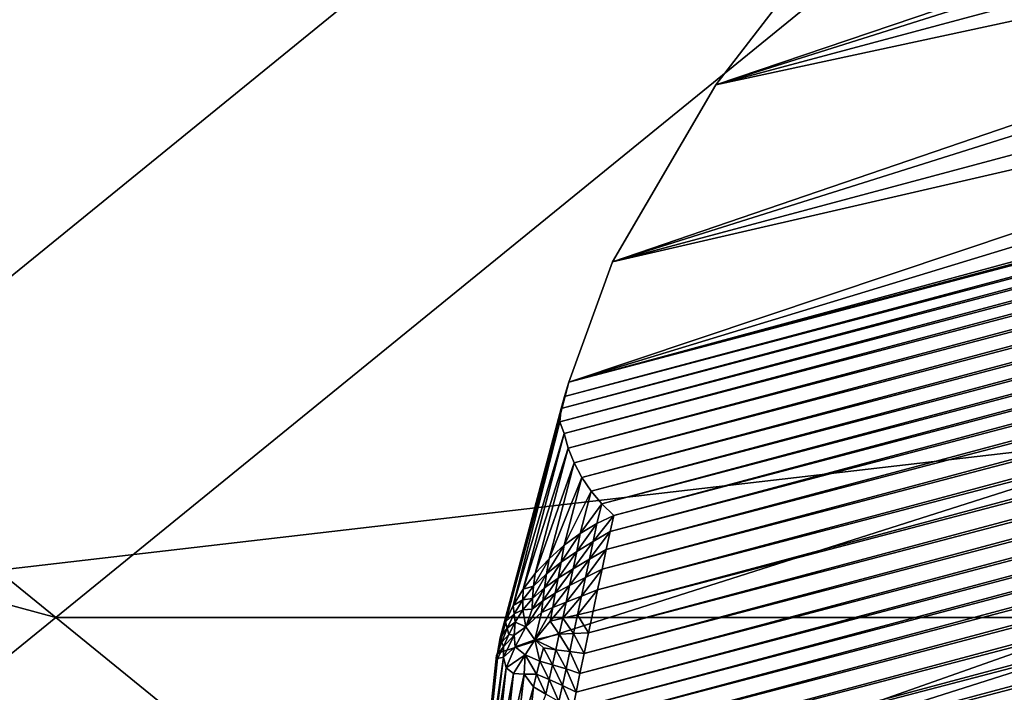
# Model space of a CAD drawing. Extents: x -0.7 to 0.7, y -0.35 to 0.35.
# Tile 13 of 226: x -0.5425 to -0.5344, y -0.23471 to -0.22918. Entities that reach past the tile are written whole.
import ezdxf

# ---------------------------------------------------------------- set-up
doc = ezdxf.new("R2010")
doc.units = 0

msp = doc.modelspace()

# ---------------------------------------------------------------- linework, layer by layer
for points in [[(-0.5192928, -0.2309874, 0.4370013), (-0.5116558, -0.2123435, 0.4369946), (-0.5383857, -0.2278801, 0.4370233)], [(-0.4923926, -0.2146883, 0.3146917), (-0.5357264, -0.2283533, 0.0046948), (-0.5367756, -0.2297137, 0.0035146)], [(-0.4923926, -0.2146883, 0.3146917), (-0.5367756, -0.2297137, 0.0035146), (-0.4932484, -0.2159877, 0.3148949)], [(-0.4932484, -0.2159877, 0.3148949), (-0.5367756, -0.2297137, 0.0035146), (-0.5376252, -0.23117, 0.0024797)], [(-0.4932484, -0.2159877, 0.3148949), (-0.5376252, -0.23117, 0.0024797), (-0.4939284, -0.2173904, 0.3150731)], [(-0.4939284, -0.2173904, 0.3150731), (-0.5376252, -0.23117, 0.0024797), (-0.5379839, -0.2321583, 0.0023365)], [(-0.4939284, -0.2173904, 0.3150731), (-0.5379839, -0.2321583, 0.0023365), (-0.494421, -0.2188726, 0.3152232)], [(-0.4947177, -0.2204087, 0.3153427), (-0.494421, -0.2188726, 0.3152232), (-0.5379839, -0.2321583, 0.0023365)], [(-0.4947177, -0.2204087, 0.3153427), (-0.5385711, -0.2343894, 0.0017049), (-0.5387325, -0.2359459, 0.0011902)], [(-0.4947177, -0.2204087, 0.3153427), (-0.5387325, -0.2359459, 0.0011902), (-0.4948134, -0.2219726, 0.3154296)], [(-0.5379839, -0.2321583, 0.0023365), (-0.5385711, -0.2343894, 0.0017049), (-0.4947177, -0.2204087, 0.3153427)], [(-0.5536599, -0.2247728, 0.412431), (-0.52693, -0.2216654, 0.4124825), (-0.5422043, -0.2340946, 0.4124137)], [(-0.5460228, -0.2340946, 0.4370412), (-0.5383857, -0.2278801, 0.4370233), (-0.5536599, -0.2216654, 0.4370226)], [(-0.5422043, -0.2340946, 0.4124137), (-0.52693, -0.2216654, 0.4124825), (-0.5154743, -0.2340946, 0.4124402)], [(-0.4948134, -0.2219726, 0.3154296), (-0.5387325, -0.2359459, 0.0011902), (-0.5386706, -0.2374723, 0.0008816)], [(-0.4948134, -0.2219726, 0.3154296), (-0.5386706, -0.2374723, 0.0008816), (-0.4947065, -0.2235374, 0.3154823)], [(-0.4947065, -0.2235374, 0.3154823), (-0.5386706, -0.2374723, 0.0008816), (-0.5383881, -0.2389691, 0.0007774)], [(-0.4947065, -0.2235374, 0.3154823), (-0.5383881, -0.2389691, 0.0007774), (-0.4943988, -0.2250765, 0.3155)], [(-0.5357264, -0.2283533, 0.0046948), (-0.5144266, -0.2237253, 0.0035146), (-0.5367756, -0.2297137, 0.0035146)], [(-0.5367756, -0.2297137, 0.0035146), (-0.5144266, -0.2237253, 0.0035146), (-0.5133243, -0.2246586, 0.0024797)], [(-0.5367756, -0.2297137, 0.0035146), (-0.5133243, -0.2246586, 0.0024797), (-0.5376252, -0.23117, 0.0024797)], [(-0.5376252, -0.23117, 0.0024797), (-0.5133243, -0.2246586, 0.0024797), (-0.5125257, -0.2253732, 0.002358)], [(-0.5651156, -0.2278801, 0.4123217), (-0.5536599, -0.2247728, 0.412431), (-0.5422043, -0.2340946, 0.4124137)], [(-0.4918008, -0.2347726, 0.3155), (-0.4943988, -0.2250765, 0.3155), (-0.5383881, -0.2389691, 0.0007774)], [(-0.5124779, -0.2255285, 0.0021092), (-0.5380204, -0.2322755, 0.0022571), (-0.5124971, -0.2254416, 0.0022363)], [(-0.5124971, -0.2254416, 0.0022363), (-0.5380204, -0.2322755, 0.0022571), (-0.5379839, -0.2321583, 0.0023365)], [(-0.5124971, -0.2254416, 0.0022363), (-0.5379839, -0.2321583, 0.0023365), (-0.5125257, -0.2253732, 0.002358)], [(-0.5376252, -0.23117, 0.0024797), (-0.5125257, -0.2253732, 0.002358), (-0.5379839, -0.2321583, 0.0023365)], [(-0.5124688, -0.225632, 0.0019796), (-0.5380483, -0.2323761, 0.0021342), (-0.5124779, -0.2255285, 0.0021092)], [(-0.5124779, -0.2255285, 0.0021092), (-0.5380483, -0.2323761, 0.0021342), (-0.5380204, -0.2322755, 0.0022571)], [(-0.5124697, -0.2257493, 0.0018508), (-0.5380589, -0.2324861, 0.0020073), (-0.5124688, -0.225632, 0.0019796)], [(-0.5124688, -0.225632, 0.0019796), (-0.5380589, -0.2324861, 0.0020073), (-0.5380483, -0.2323761, 0.0021342)], [(-0.5124697, -0.2257493, 0.0018508), (-0.5380231, -0.2325813, 0.001842), (-0.5380589, -0.2324861, 0.0020073)], [(-0.5124807, -0.2258778, 0.001726), (-0.5380231, -0.2325813, 0.001842), (-0.5124697, -0.2257493, 0.0018508)], [(-0.5124807, -0.2258778, 0.001726), (-0.5379902, -0.2327023, 0.0017197), (-0.5380231, -0.2325813, 0.001842)], [(-0.5125017, -0.2260141, 0.0016081), (-0.5379902, -0.2327023, 0.0017197), (-0.5124807, -0.2258778, 0.001726)], [(-0.5125017, -0.2260141, 0.0016081), (-0.5379412, -0.2328236, 0.0016041), (-0.5379902, -0.2327023, 0.0017197)], [(-0.5125319, -0.2261549, 0.0015003), (-0.5379412, -0.2328236, 0.0016041), (-0.5125017, -0.2260141, 0.0016081)], [(-0.5125319, -0.2261549, 0.0015003), (-0.5378773, -0.2329422, 0.001498), (-0.5379412, -0.2328236, 0.0016041)], [(-0.5125708, -0.2262968, 0.001405), (-0.5378773, -0.2329422, 0.001498), (-0.5125319, -0.2261549, 0.0015003)], [(-0.5125708, -0.2262968, 0.001405), (-0.5378002, -0.2330552, 0.001404), (-0.5378773, -0.2329422, 0.001498)], [(-0.5126173, -0.2264362, 0.0013247), (-0.5378002, -0.2330552, 0.001404), (-0.5125708, -0.2262968, 0.001405)], [(-0.5126173, -0.2264362, 0.0013247), (-0.5377117, -0.2331598, 0.0013244), (-0.5378002, -0.2330552, 0.001404)], [(-0.5126684, -0.2265724, 0.0012598), (-0.5377117, -0.2331598, 0.0013244), (-0.5126173, -0.2264362, 0.0013247)], [(-0.5126684, -0.2265724, 0.0012598), (-0.5376148, -0.2332568, 0.0012598), (-0.5377117, -0.2331598, 0.0013244)], [(-0.5125969, -0.2266769, 0.0012026), (-0.5376148, -0.2332568, 0.0012598), (-0.5126684, -0.2265724, 0.0012598)], [(-0.5125166, -0.2267949, 0.0011405), (-0.5376438, -0.2333882, 0.0012026), (-0.5125969, -0.2266769, 0.0012026)], [(-0.5125969, -0.2266769, 0.0012026), (-0.5376438, -0.2333882, 0.0012026), (-0.5376148, -0.2332568, 0.0012598)], [(-0.5124293, -0.2269235, 0.0010751), (-0.5376763, -0.2335364, 0.0011405), (-0.5125166, -0.2267949, 0.0011405)], [(-0.5125166, -0.2267949, 0.0011405), (-0.5376763, -0.2335364, 0.0011405), (-0.5376438, -0.2333882, 0.0012026)], [(-0.5123372, -0.2270595, 0.0010082), (-0.5377112, -0.2336977, 0.0010751), (-0.5124293, -0.2269235, 0.0010751)], [(-0.5124293, -0.2269235, 0.0010751), (-0.5377112, -0.2336977, 0.0010751), (-0.5376763, -0.2335364, 0.0011405)], [(-0.5122427, -0.2271997, 0.0009411), (-0.5377477, -0.2338683, 0.0010082), (-0.5123372, -0.2270595, 0.0010082)], [(-0.5123372, -0.2270595, 0.0010082), (-0.5377477, -0.2338683, 0.0010082), (-0.5377112, -0.2336977, 0.0010751)], [(-0.512148, -0.2273405, 0.0008758), (-0.5377851, -0.2340437, 0.0009411), (-0.5122427, -0.2271997, 0.0009411)], [(-0.5122427, -0.2271997, 0.0009411), (-0.5377851, -0.2340437, 0.0009411), (-0.5377477, -0.2338683, 0.0010082)], [(-0.5120554, -0.2274785, 0.0008137), (-0.5378221, -0.2342199, 0.0008758), (-0.512148, -0.2273405, 0.0008758)], [(-0.512148, -0.2273405, 0.0008758), (-0.5378221, -0.2342199, 0.0008758), (-0.5377851, -0.2340437, 0.0009411)], [(-0.5119672, -0.2276103, 0.0007564), (-0.5378582, -0.2343924, 0.0008137), (-0.5120554, -0.2274785, 0.0008137)], [(-0.5120554, -0.2274785, 0.0008137), (-0.5378582, -0.2343924, 0.0008137), (-0.5378221, -0.2342199, 0.0008758)], [(-0.5118857, -0.2277327, 0.0007053), (-0.5378922, -0.2345569, 0.0007564), (-0.5119672, -0.2276103, 0.0007564)], [(-0.5119672, -0.2276103, 0.0007564), (-0.5378922, -0.2345569, 0.0007564), (-0.5378582, -0.2343924, 0.0008137)], [(-0.5118116, -0.2278446, 0.0006608), (-0.5379235, -0.2347095, 0.0007053), (-0.5118857, -0.2277327, 0.0007053)], [(-0.5118857, -0.2277327, 0.0007053), (-0.5379235, -0.2347095, 0.0007053), (-0.5378922, -0.2345569, 0.0007564)], [(-0.5498414, -0.2403093, 0.412289), (-0.5651156, -0.2278801, 0.4123217), (-0.5422043, -0.2340946, 0.4124137)], [(-0.5460228, -0.2340946, 0.4370412), (-0.5192928, -0.2309874, 0.4370013), (-0.5383857, -0.2278801, 0.4370233)], [(-0.5118116, -0.2278446, 0.0006608), (-0.5379514, -0.2348487, 0.0006608), (-0.5379235, -0.2347095, 0.0007053)], [(-0.5117515, -0.2279588, 0.0006196), (-0.5379514, -0.2348487, 0.0006608), (-0.5118116, -0.2278446, 0.0006608)], [(-0.511684, -0.2280874, 0.0005755), (-0.5379597, -0.2349812, 0.0006196), (-0.5117515, -0.2279588, 0.0006196)], [(-0.5117515, -0.2279588, 0.0006196), (-0.5379597, -0.2349812, 0.0006196), (-0.5379514, -0.2348487, 0.0006608)], [(-0.5116106, -0.2282272, 0.0005298), (-0.5379688, -0.2351303, 0.0005755), (-0.511684, -0.2280874, 0.0005755)], [(-0.511684, -0.2280874, 0.0005755), (-0.5379688, -0.2351303, 0.0005755), (-0.5379597, -0.2349812, 0.0006196)], [(-0.5115333, -0.2283749, 0.0004836), (-0.5379785, -0.2352924, 0.0005298), (-0.5116106, -0.2282272, 0.0005298)], [(-0.5116106, -0.2282272, 0.0005298), (-0.5379785, -0.2352924, 0.0005298), (-0.5379688, -0.2351303, 0.0005755)], [(-0.511454, -0.2285267, 0.0004379), (-0.5379887, -0.2354635, 0.0004836), (-0.5115333, -0.2283749, 0.0004836)], [(-0.5115333, -0.2283749, 0.0004836), (-0.5379887, -0.2354635, 0.0004836), (-0.5379785, -0.2352924, 0.0005298)], [(-0.5113745, -0.228679, 0.000394), (-0.5379989, -0.2356394, 0.0004379), (-0.511454, -0.2285267, 0.0004379)], [(-0.511454, -0.2285267, 0.0004379), (-0.5379989, -0.2356394, 0.0004379), (-0.5379887, -0.2354635, 0.0004836)], [(-0.5112968, -0.228828, 0.0003528), (-0.538009, -0.2358157, 0.000394), (-0.5113745, -0.228679, 0.000394)], [(-0.5113745, -0.228679, 0.000394), (-0.538009, -0.2358157, 0.000394), (-0.5379989, -0.2356394, 0.0004379)], [(-0.5112229, -0.22897, 0.0003155), (-0.5380189, -0.2359881, 0.0003529), (-0.5112968, -0.228828, 0.0003528)], [(-0.5112968, -0.228828, 0.0003528), (-0.5380189, -0.2359881, 0.0003529), (-0.538009, -0.2358157, 0.000394)], [(-0.5111546, -0.2291016, 0.000283), (-0.538028, -0.2361524, 0.0003155), (-0.5112229, -0.22897, 0.0003155)], [(-0.5112229, -0.22897, 0.0003155), (-0.538028, -0.2361524, 0.0003155), (-0.5380189, -0.2359881, 0.0003529)], [(-0.511093, -0.2292205, 0.0002556), (-0.5380363, -0.2363045, 0.000283), (-0.5111546, -0.2291016, 0.000283)], [(-0.5111546, -0.2291016, 0.000283), (-0.5380363, -0.2363045, 0.000283), (-0.538028, -0.2361524, 0.0003155)], [(-0.511093, -0.2292205, 0.0002556), (-0.5380436, -0.2364406, 0.0002559), (-0.5380363, -0.2363045, 0.000283)], [(-0.5110454, -0.2293425, 0.0002312), (-0.5380436, -0.2364406, 0.0002559), (-0.511093, -0.2292205, 0.0002556)], [(-0.5110454, -0.2293425, 0.0002312), (-0.5380306, -0.2365732, 0.0002312), (-0.5380436, -0.2364406, 0.0002559)], [(-0.5109919, -0.2294795, 0.0002059), (-0.5380306, -0.2365732, 0.0002312), (-0.5110454, -0.2293425, 0.0002312)], [(-0.5109919, -0.2294795, 0.0002059), (-0.538016, -0.2367206, 0.0002059), (-0.5380306, -0.2365732, 0.0002312)], [(-0.5109339, -0.2296283, 0.0001806), (-0.538016, -0.2367206, 0.0002059), (-0.5109919, -0.2294795, 0.0002059)], [(-0.5109339, -0.2296283, 0.0001806), (-0.538, -0.2368806, 0.0001806), (-0.538016, -0.2367206, 0.0002059)], [(-0.5108728, -0.2297851, 0.000156), (-0.538, -0.2368806, 0.0001806), (-0.5109339, -0.2296283, 0.0001806)], [(-0.5108728, -0.2297851, 0.000156), (-0.5379832, -0.2370493, 0.000156), (-0.538, -0.2368806, 0.0001806)], [(-0.5108101, -0.2299461, 0.0001324), (-0.5379832, -0.2370493, 0.000156), (-0.5108728, -0.2297851, 0.000156)], [(-0.5108101, -0.2299461, 0.0001324), (-0.5379659, -0.2372224, 0.0001324), (-0.5379832, -0.2370493, 0.000156)], [(-0.5107474, -0.2301073, 0.0001108), (-0.5379659, -0.2372224, 0.0001324), (-0.5108101, -0.2299461, 0.0001324)], [(-0.5107474, -0.2301073, 0.0001108), (-0.5379485, -0.2373958, 0.0001108), (-0.5379659, -0.2372224, 0.0001324)], [(-0.5106861, -0.2302648, 0.0000914), (-0.5379485, -0.2373958, 0.0001108), (-0.5107474, -0.2301073, 0.0001108)], [(-0.5106861, -0.2302648, 0.0000914), (-0.5379314, -0.2375652, 0.0000914), (-0.5379485, -0.2373958, 0.0001108)], [(-0.5106278, -0.2304146, 0.0000747), (-0.5379314, -0.2375652, 0.0000914), (-0.5106861, -0.2302648, 0.0000914)], [(-0.5106278, -0.2304146, 0.0000747), (-0.5379152, -0.2377263, 0.0000747), (-0.5379314, -0.2375652, 0.0000914)], [(-0.510574, -0.2305532, 0.0000613), (-0.5379152, -0.2377263, 0.0000747), (-0.5106278, -0.2304146, 0.0000747)], [(-0.510574, -0.2305532, 0.0000613), (-0.5379002, -0.2378752, 0.0000613), (-0.5379152, -0.2377263, 0.0000747)], [(-0.5105259, -0.230677, 0.0000513), (-0.5379002, -0.2378752, 0.0000613), (-0.510574, -0.2305532, 0.0000613)], [(-0.5105259, -0.230677, 0.0000513), (-0.5378867, -0.2380083, 0.0000513), (-0.5379002, -0.2378752, 0.0000613)], [(-0.5104882, -0.2308038, 0.0000434), (-0.5378867, -0.2380083, 0.0000513), (-0.5105259, -0.230677, 0.0000513)], [(-0.5104882, -0.2308038, 0.0000434), (-0.5378575, -0.2381374, 0.0000434), (-0.5378867, -0.2380083, 0.0000513)], [(-0.510446, -0.230946, 0.0000355), (-0.5378575, -0.2381374, 0.0000434), (-0.5104882, -0.2308038, 0.0000434)], [(-0.510446, -0.230946, 0.0000355), (-0.5378247, -0.2382821, 0.0000355), (-0.5378575, -0.2381374, 0.0000434)], [(-0.5104002, -0.2311002, 0.0000281), (-0.5378247, -0.2382821, 0.0000355), (-0.510446, -0.230946, 0.0000355)], [(-0.5307486, -0.237202, 0.4370081), (-0.5192928, -0.2309874, 0.4370013), (-0.5460228, -0.2340946, 0.4370412)], [(-0.5104002, -0.2311002, 0.0000281), (-0.5377893, -0.238439, 0.0000281), (-0.5378247, -0.2382821, 0.0000355)], [(-0.5103521, -0.2312624, 0.0000212), (-0.5377893, -0.238439, 0.0000281), (-0.5104002, -0.2311002, 0.0000281)], [(-0.5103521, -0.2312624, 0.0000212), (-0.5377519, -0.2386042, 0.0000212), (-0.5377893, -0.238439, 0.0000281)], [(-0.5103027, -0.2314288, 0.000015), (-0.5377519, -0.2386042, 0.0000212), (-0.5103521, -0.2312624, 0.0000212)], [(-0.5103027, -0.2314288, 0.000015), (-0.5377136, -0.2387736, 0.000015), (-0.5377519, -0.2386042, 0.0000212)], [(-0.5102533, -0.2315952, 0.0000098), (-0.5377136, -0.2387736, 0.000015), (-0.5103027, -0.2314288, 0.000015)], [(-0.5102533, -0.2315952, 0.0000098), (-0.5376753, -0.2389429, 0.0000098), (-0.5377136, -0.2387736, 0.000015)], [(-0.5102051, -0.2317576, 0.0000056), (-0.5376753, -0.2389429, 0.0000098), (-0.5102533, -0.2315952, 0.0000098)], [(-0.5102051, -0.2317576, 0.0000056), (-0.5376378, -0.2391082, 0.0000056), (-0.5376753, -0.2389429, 0.0000098)], [(-0.5101594, -0.2319119, 0.0000025), (-0.5376378, -0.2391082, 0.0000056), (-0.5102051, -0.2317576, 0.0000056)], [(-0.5101594, -0.2319119, 0.0000025), (-0.5376023, -0.2392652, 0.0000025), (-0.5376378, -0.2391082, 0.0000056)], [(-0.5101171, -0.2320543, 0.0000007), (-0.5376023, -0.2392652, 0.0000025), (-0.5101594, -0.2319119, 0.0000025)], [(-0.5101171, -0.2320543, 0.0000007), (-0.5375695, -0.2394102, 0.0000007), (-0.5376023, -0.2392652, 0.0000025)], [(-0.5100794, -0.2321814), (-0.5375695, -0.2394102, 0.0000007), (-0.5101171, -0.2320543, 0.0000007)], [(-0.5379839, -0.2321583, 0.0023365), (-0.5380204, -0.2322755, 0.0022571), (-0.5385711, -0.2343894, 0.0017049)], [(-0.5100794, -0.2321814), (-0.5375403, -0.2395395), (-0.5375695, -0.2394102, 0.0000007)], [(-0.5363938, -0.243818), (-0.5375403, -0.2395395), (-0.5100794, -0.2321814)], [(-0.5363938, -0.243818), (-0.5100794, -0.2321814), (-0.5089329, -0.2364599)], [(-0.5380204, -0.2322755, 0.0022571), (-0.5385478, -0.2342623, 0.001628), (-0.5385711, -0.2343894, 0.0017049)], [(-0.5380204, -0.2322755, 0.0022571), (-0.5380483, -0.2323761, 0.0021342), (-0.5385478, -0.2342623, 0.001628)], [(-0.5380483, -0.2323761, 0.0021342), (-0.5385045, -0.2341298, 0.0015539), (-0.5385478, -0.2342623, 0.001628)], [(-0.5380483, -0.2323761, 0.0021342), (-0.5380589, -0.2324861, 0.0020073), (-0.5385045, -0.2341298, 0.0015539)], [(-0.5380589, -0.2324861, 0.0020073), (-0.5384409, -0.2339952, 0.0014849), (-0.5385045, -0.2341298, 0.0015539)], [(-0.5380231, -0.2325813, 0.001842), (-0.5384409, -0.2339952, 0.0014849), (-0.5380589, -0.2324861, 0.0020073)], [(-0.5380231, -0.2325813, 0.001842), (-0.5383584, -0.2338618, 0.0014228), (-0.5384409, -0.2339952, 0.0014849)], [(-0.5379902, -0.2327023, 0.0017197), (-0.5383584, -0.2338618, 0.0014228), (-0.5380231, -0.2325813, 0.001842)], [(-0.5379902, -0.2327023, 0.0017197), (-0.5382605, -0.2337324, 0.0013684), (-0.5383584, -0.2338618, 0.0014228)], [(-0.5379412, -0.2328236, 0.0016041), (-0.5382605, -0.2337324, 0.0013684), (-0.5379902, -0.2327023, 0.0017197)], [(-0.5379412, -0.2328236, 0.0016041), (-0.538147, -0.2336113, 0.0013244), (-0.5382605, -0.2337324, 0.0013684)], [(-0.5378773, -0.2329422, 0.001498), (-0.538147, -0.2336113, 0.0013244), (-0.5379412, -0.2328236, 0.0016041)], [(-0.5378773, -0.2329422, 0.001498), (-0.5380231, -0.2335003, 0.0012905), (-0.538147, -0.2336113, 0.0013244)], [(-0.5378002, -0.2330552, 0.001404), (-0.5380231, -0.2335003, 0.0012905), (-0.5378773, -0.2329422, 0.001498)], [(-0.5378002, -0.2330552, 0.001404), (-0.5378908, -0.2334029, 0.0012683), (-0.5380231, -0.2335003, 0.0012905)], [(-0.5377117, -0.2331598, 0.0013244), (-0.5378908, -0.2334029, 0.0012683), (-0.5378002, -0.2330552, 0.001404)], [(-0.5377117, -0.2331598, 0.0013244), (-0.5377533, -0.2333214, 0.0012583), (-0.5378908, -0.2334029, 0.0012683)], [(-0.5376148, -0.2332568, 0.0012598), (-0.5377533, -0.2333214, 0.0012583), (-0.5377117, -0.2331598, 0.0013244)], [(-0.5376148, -0.2332568, 0.0012598), (-0.5376438, -0.2333882, 0.0012026), (-0.5377828, -0.2334697, 0.0012078)], [(-0.5376148, -0.2332568, 0.0012598), (-0.5377828, -0.2334697, 0.0012078), (-0.5377533, -0.2333214, 0.0012583)], [(-0.5377533, -0.2333214, 0.0012583), (-0.5377828, -0.2334697, 0.0012078), (-0.5379186, -0.2335525, 0.0012187)], [(-0.5377533, -0.2333214, 0.0012583), (-0.5379186, -0.2335525, 0.0012187), (-0.5378908, -0.2334029, 0.0012683)], [(-0.5376438, -0.2333882, 0.0012026), (-0.5376763, -0.2335364, 0.0011405), (-0.5378143, -0.2336161, 0.0011501)], [(-0.5376438, -0.2333882, 0.0012026), (-0.5378143, -0.2336161, 0.0011501), (-0.5377828, -0.2334697, 0.0012078)], [(-0.5378908, -0.2334029, 0.0012683), (-0.5379186, -0.2335525, 0.0012187), (-0.5380475, -0.2336401, 0.0012375)], [(-0.5378908, -0.2334029, 0.0012683), (-0.5380475, -0.2336401, 0.0012375), (-0.5380231, -0.2335003, 0.0012905)], [(-0.5377828, -0.2334697, 0.0012078), (-0.5378143, -0.2336161, 0.0011501), (-0.5379483, -0.2336946, 0.0011625)], [(-0.5377828, -0.2334697, 0.0012078), (-0.5379483, -0.2336946, 0.0011625), (-0.5379186, -0.2335525, 0.0012187)], [(-0.5380231, -0.2335003, 0.0012905), (-0.5380475, -0.2336401, 0.0012375), (-0.5381666, -0.233735, 0.0012645)], [(-0.5380231, -0.2335003, 0.0012905), (-0.5381666, -0.233735, 0.0012645), (-0.538147, -0.2336113, 0.0013244)], [(-0.5376763, -0.2335364, 0.0011405), (-0.5377112, -0.2336977, 0.0010751), (-0.537847, -0.2337655, 0.0010888)], [(-0.5376763, -0.2335364, 0.0011405), (-0.537847, -0.2337655, 0.0010888), (-0.5378143, -0.2336161, 0.0011501)], [(-0.538147, -0.2336113, 0.0013244), (-0.5381666, -0.233735, 0.0012645), (-0.5382736, -0.2338376, 0.0012985)], [(-0.538147, -0.2336113, 0.0013244), (-0.5382736, -0.2338376, 0.0012985), (-0.5382605, -0.2337324, 0.0013684)], [(-0.5379186, -0.2335525, 0.0012187), (-0.5379483, -0.2336946, 0.0011625), (-0.5380731, -0.2337719, 0.0011801)], [(-0.5379186, -0.2335525, 0.0012187), (-0.5380731, -0.2337719, 0.0011801), (-0.5380475, -0.2336401, 0.0012375)], [(-0.5378143, -0.2336161, 0.0011501), (-0.537847, -0.2337655, 0.0010888), (-0.5379775, -0.2338319, 0.0011043)], [(-0.5378143, -0.2336161, 0.0011501), (-0.5379775, -0.2338319, 0.0011043), (-0.5379483, -0.2336946, 0.0011625)], [(-0.5380475, -0.2336401, 0.0012375), (-0.5380731, -0.2337719, 0.0011801), (-0.5381854, -0.2338519, 0.0012031)], [(-0.5380475, -0.2336401, 0.0012375), (-0.5381854, -0.2338519, 0.0012031), (-0.5381666, -0.233735, 0.0012645)], [(-0.5379483, -0.2336946, 0.0011625), (-0.5379775, -0.2338319, 0.0011043), (-0.5380961, -0.2338952, 0.0011232)], [(-0.5379483, -0.2336946, 0.0011625), (-0.5380961, -0.2338952, 0.0011232), (-0.5380731, -0.2337719, 0.0011801)], [(-0.5377112, -0.2336977, 0.0010751), (-0.5377477, -0.2338683, 0.0010082), (-0.5378801, -0.2339187, 0.0010272)], [(-0.5377112, -0.2336977, 0.0010751), (-0.5378801, -0.2339187, 0.0010272), (-0.537847, -0.2337655, 0.0010888)], [(-0.5383584, -0.2338618, 0.0014228), (-0.5382605, -0.2337324, 0.0013684), (-0.5382736, -0.2338376, 0.0012985)], [(-0.5381666, -0.233735, 0.0012645), (-0.5381854, -0.2338519, 0.0012031), (-0.5382833, -0.2339375, 0.0012307)], [(-0.5381666, -0.233735, 0.0012645), (-0.5382833, -0.2339375, 0.0012307), (-0.5382736, -0.2338376, 0.0012985)], [(-0.5380731, -0.2337719, 0.0011801), (-0.5380961, -0.2338952, 0.0011232), (-0.5381991, -0.2339585, 0.0011452)], [(-0.5380731, -0.2337719, 0.0011801), (-0.5381991, -0.2339585, 0.0011452), (-0.5381854, -0.2338519, 0.0012031)], [(-0.537847, -0.2337655, 0.0010888), (-0.5378801, -0.2339187, 0.0010272), (-0.5380058, -0.2339675, 0.0010474)], [(-0.537847, -0.2337655, 0.0010888), (-0.5380058, -0.2339675, 0.0010474), (-0.5379775, -0.2338319, 0.0011043)], [(-0.5384409, -0.2339952, 0.0014849), (-0.5383584, -0.2338618, 0.0014228), (-0.5383619, -0.2339488, 0.0013417)], [(-0.5383584, -0.2338618, 0.0014228), (-0.5382736, -0.2338376, 0.0012985), (-0.5383619, -0.2339488, 0.0013417)], [(-0.5383619, -0.2339488, 0.0013417), (-0.5382736, -0.2338376, 0.0012985), (-0.5382833, -0.2339375, 0.0012307)], [(-0.5381854, -0.2338519, 0.0012031), (-0.5381991, -0.2339585, 0.0011452), (-0.5382866, -0.2340273, 0.0011681)], [(-0.5381854, -0.2338519, 0.0012031), (-0.5382866, -0.2340273, 0.0011681), (-0.5382833, -0.2339375, 0.0012307)], [(-0.5379775, -0.2338319, 0.0011043), (-0.5380058, -0.2339675, 0.0010474), (-0.5381168, -0.2340121, 0.0010702)], [(-0.5379775, -0.2338319, 0.0011043), (-0.5381168, -0.2340121, 0.0010702), (-0.5380961, -0.2338952, 0.0011232)], [(-0.5377477, -0.2338683, 0.0010082), (-0.5377851, -0.2340437, 0.0009411), (-0.537913, -0.234073, 0.0009671)], [(-0.5377477, -0.2338683, 0.0010082), (-0.537913, -0.234073, 0.0009671), (-0.5378801, -0.2339187, 0.0010272)], [(-0.5384409, -0.2339952, 0.0014849), (-0.5383619, -0.2339488, 0.0013417), (-0.5384346, -0.2340645, 0.0013914)], [(-0.5384346, -0.2340645, 0.0013914), (-0.5383619, -0.2339488, 0.0013417), (-0.5383617, -0.2340323, 0.0012634)], [(-0.5383619, -0.2339488, 0.0013417), (-0.5382833, -0.2339375, 0.0012307), (-0.5383617, -0.2340323, 0.0012634)], [(-0.5383617, -0.2340323, 0.0012634), (-0.5382833, -0.2339375, 0.0012307), (-0.5382866, -0.2340273, 0.0011681)], [(-0.5380961, -0.2338952, 0.0011232), (-0.5381168, -0.2340121, 0.0010702), (-0.5382083, -0.2340544, 0.0010943)], [(-0.5380961, -0.2338952, 0.0011232), (-0.5382083, -0.2340544, 0.0010943), (-0.5381991, -0.2339585, 0.0011452)], [(-0.5378801, -0.2339187, 0.0010272), (-0.537913, -0.234073, 0.0009671), (-0.5380338, -0.2341012, 0.000994)], [(-0.5378801, -0.2339187, 0.0010272), (-0.5380338, -0.2341012, 0.000994), (-0.5380058, -0.2339675, 0.0010474)], [(-0.5385045, -0.2341298, 0.0015539), (-0.5384409, -0.2339952, 0.0014849), (-0.5384346, -0.2340645, 0.0013914)], [(-0.5384346, -0.2340645, 0.0013914), (-0.5383617, -0.2340323, 0.0012634), (-0.5384254, -0.2341323, 0.0013003)], [(-0.5384254, -0.2341323, 0.0013003), (-0.5383617, -0.2340323, 0.0012634), (-0.5383385, -0.2341711, 0.0011262)], [(-0.5383617, -0.2340323, 0.0012634), (-0.5382866, -0.2340273, 0.0011681), (-0.5383385, -0.2341711, 0.0011262)], [(-0.5381991, -0.2339585, 0.0011452), (-0.5382083, -0.2340544, 0.0010943), (-0.5383385, -0.2341711, 0.0011262)], [(-0.5381991, -0.2339585, 0.0011452), (-0.5383385, -0.2341711, 0.0011262), (-0.5382866, -0.2340273, 0.0011681)], [(-0.5381168, -0.2340121, 0.0010702), (-0.5381386, -0.2341252, 0.0010229), (-0.5382628, -0.2342793, 0.0010137)], [(-0.5381168, -0.2340121, 0.0010702), (-0.5382628, -0.2342793, 0.0010137), (-0.5382083, -0.2340544, 0.0010943)], [(-0.5380058, -0.2339675, 0.0010474), (-0.5380338, -0.2341012, 0.000994), (-0.5381386, -0.2341252, 0.0010229)], [(-0.5380058, -0.2339675, 0.0010474), (-0.5381386, -0.2341252, 0.0010229), (-0.5381168, -0.2340121, 0.0010702)], [(-0.5498414, -0.2434166, 0.4370353), (-0.5345671, -0.2465239, 0.4369777), (-0.5460228, -0.2340946, 0.4370412)], [(-0.5231115, -0.2496312, 0.4123371), (-0.5498414, -0.2403093, 0.412289), (-0.5422043, -0.2340946, 0.4124137)], [(-0.5345671, -0.2465239, 0.4369777), (-0.5307486, -0.237202, 0.4370081), (-0.5460228, -0.2340946, 0.4370412)], [(-0.5231115, -0.2496312, 0.4123371), (-0.5422043, -0.2340946, 0.4124137), (-0.5154743, -0.2340946, 0.4124402)], [(-0.5385045, -0.2341298, 0.0015539), (-0.5384346, -0.2340645, 0.0013914), (-0.5384911, -0.2341819, 0.0014469)], [(-0.5384911, -0.2341819, 0.0014469), (-0.5384346, -0.2340645, 0.0013914), (-0.5384254, -0.2341323, 0.0013003)], [(-0.5382083, -0.2340544, 0.0010943), (-0.5382628, -0.2342793, 0.0010137), (-0.5383385, -0.2341711, 0.0011262)], [(-0.5380623, -0.2342319, 0.0009467), (-0.5381386, -0.2341252, 0.0010229), (-0.5380338, -0.2341012, 0.000994)], [(-0.5379454, -0.2342255, 0.0009113), (-0.5380623, -0.2342319, 0.0009467), (-0.5380338, -0.2341012, 0.000994)], [(-0.5379454, -0.2342255, 0.0009113), (-0.5380338, -0.2341012, 0.000994), (-0.537913, -0.234073, 0.0009671)], [(-0.5378221, -0.2342199, 0.0008758), (-0.5379454, -0.2342255, 0.0009113), (-0.537913, -0.234073, 0.0009671)], [(-0.5378221, -0.2342199, 0.0008758), (-0.537913, -0.234073, 0.0009671), (-0.5377851, -0.2340437, 0.0009411)], [(-0.5385478, -0.2342623, 0.001628), (-0.5385045, -0.2341298, 0.0015539), (-0.5384911, -0.2341819, 0.0014469)], [(-0.5385478, -0.2342623, 0.001628), (-0.5384911, -0.2341819, 0.0014469), (-0.5385361, -0.2342971, 0.0015068)], [(-0.5385361, -0.2342971, 0.0015068), (-0.5384911, -0.2341819, 0.0014469), (-0.5384762, -0.2342346, 0.0013416)], [(-0.5384911, -0.2341819, 0.0014469), (-0.5384254, -0.2341323, 0.0013003), (-0.5384762, -0.2342346, 0.0013416)], [(-0.5384762, -0.2342346, 0.0013416), (-0.5384254, -0.2341323, 0.0013003), (-0.538434, -0.2342415, 0.0012268)], [(-0.5384254, -0.2341323, 0.0013003), (-0.5383385, -0.2341711, 0.0011262), (-0.538434, -0.2342415, 0.0012268)], [(-0.538434, -0.2342415, 0.0012268), (-0.5383385, -0.2341711, 0.0011262), (-0.5384262, -0.2343372, 0.001144)], [(-0.5384262, -0.2343372, 0.001144), (-0.5383385, -0.2341711, 0.0011262), (-0.5382628, -0.2342793, 0.0010137)], [(-0.5380623, -0.2342319, 0.0009467), (-0.5382628, -0.2342793, 0.0010137), (-0.5381386, -0.2341252, 0.0010229)], [(-0.5385711, -0.2343894, 0.0017049), (-0.5385478, -0.2342623, 0.001628), (-0.5385361, -0.2342971, 0.0015068)], [(-0.5385361, -0.2342971, 0.0015068), (-0.5384762, -0.2342346, 0.0013416), (-0.5385217, -0.2343358, 0.0013862)], [(-0.5385217, -0.2343358, 0.0013862), (-0.538434, -0.2342415, 0.0012268), (-0.538522, -0.2344226, 0.0012824)], [(-0.538522, -0.2344226, 0.0012824), (-0.538434, -0.2342415, 0.0012268), (-0.5384262, -0.2343372, 0.001144)], [(-0.5385217, -0.2343358, 0.0013862), (-0.5384762, -0.2342346, 0.0013416), (-0.538434, -0.2342415, 0.0012268)], [(-0.5384262, -0.2343372, 0.001144), (-0.5382628, -0.2342793, 0.0010137), (-0.5383445, -0.2344013, 0.0010185)], [(-0.5382215, -0.2344531, 0.0009148), (-0.5383445, -0.2344013, 0.0010185), (-0.5382628, -0.2342793, 0.0010137)], [(-0.5380908, -0.2343598, 0.0009023), (-0.5382628, -0.2342793, 0.0010137), (-0.5380623, -0.2342319, 0.0009467)], [(-0.5382215, -0.2344531, 0.0009148), (-0.5382628, -0.2342793, 0.0010137), (-0.5381933, -0.2343453, 0.0009493)], [(-0.5380908, -0.2343598, 0.0009023), (-0.5381933, -0.2343453, 0.0009493), (-0.5382628, -0.2342793, 0.0010137)], [(-0.5379768, -0.2343743, 0.0008582), (-0.5380908, -0.2343598, 0.0009023), (-0.5380623, -0.2342319, 0.0009467)], [(-0.5379768, -0.2343743, 0.0008582), (-0.5380623, -0.2342319, 0.0009467), (-0.5379454, -0.2342255, 0.0009113)], [(-0.5378582, -0.2343924, 0.0008137), (-0.5379768, -0.2343743, 0.0008582), (-0.5379454, -0.2342255, 0.0009113)], [(-0.5378582, -0.2343924, 0.0008137), (-0.5379454, -0.2342255, 0.0009113), (-0.5378221, -0.2342199, 0.0008758)], [(-0.5385711, -0.2343894, 0.0017049), (-0.5385361, -0.2342971, 0.0015068), (-0.5385802, -0.2344069, 0.0015689)], [(-0.5385802, -0.2344069, 0.0015689), (-0.5385361, -0.2342971, 0.0015068), (-0.5385217, -0.2343358, 0.0013862)], [(-0.5385802, -0.2344069, 0.0015689), (-0.5385217, -0.2343358, 0.0013862), (-0.538572, -0.2344326, 0.0014317)], [(-0.538572, -0.2344326, 0.0014317), (-0.5385217, -0.2343358, 0.0013862), (-0.538522, -0.2344226, 0.0012824)], [(-0.538522, -0.2344226, 0.0012824), (-0.5384262, -0.2343372, 0.001144), (-0.5385004, -0.2345084, 0.0011669)], [(-0.5385004, -0.2345084, 0.0011669), (-0.5384262, -0.2343372, 0.001144), (-0.5383445, -0.2344013, 0.0010185)], [(-0.5381189, -0.2344841, 0.0008582), (-0.5382215, -0.2344531, 0.0009148), (-0.5381933, -0.2343453, 0.0009493)], [(-0.5381189, -0.2344841, 0.0008582), (-0.5381933, -0.2343453, 0.0009493), (-0.5380908, -0.2343598, 0.0009023)], [(-0.5380071, -0.2345174, 0.0008072), (-0.5381189, -0.2344841, 0.0008582), (-0.5380908, -0.2343598, 0.0009023)], [(-0.5380071, -0.2345174, 0.0008072), (-0.5380908, -0.2343598, 0.0009023), (-0.5379768, -0.2343743, 0.0008582)], [(-0.5385802, -0.2344069, 0.0015689), (-0.5387325, -0.2359459, 0.0011902), (-0.5385711, -0.2343894, 0.0017049)], [(-0.5385802, -0.2344069, 0.0015689), (-0.538729, -0.235832, 0.0010992), (-0.5387325, -0.2359459, 0.0011902)], [(-0.538572, -0.2344326, 0.0014317), (-0.538729, -0.235832, 0.0010992), (-0.5385802, -0.2344069, 0.0015689)], [(-0.538572, -0.2344326, 0.0014317), (-0.5387064, -0.2357114, 0.0010115), (-0.538729, -0.235832, 0.0010992)], [(-0.538522, -0.2344226, 0.0012824), (-0.5386636, -0.2355865, 0.0009298), (-0.5387064, -0.2357114, 0.0010115)], [(-0.538522, -0.2344226, 0.0012824), (-0.5387064, -0.2357114, 0.0010115), (-0.538572, -0.2344326, 0.0014317)], [(-0.5385004, -0.2345084, 0.0011669), (-0.5386636, -0.2355865, 0.0009298), (-0.538522, -0.2344226, 0.0012824)], [(-0.5385004, -0.2345084, 0.0011669), (-0.5383445, -0.2344013, 0.0010185), (-0.5384402, -0.234556, 0.0010453)], [(-0.5383503, -0.2345622, 0.0009473), (-0.5384402, -0.234556, 0.0010453), (-0.5383445, -0.2344013, 0.0010185)], [(-0.5382486, -0.2345603, 0.000878), (-0.5383503, -0.2345622, 0.0009473), (-0.5383445, -0.2344013, 0.0010185)], [(-0.5382486, -0.2345603, 0.000878), (-0.5383445, -0.2344013, 0.0010185), (-0.5382215, -0.2344531, 0.0009148)], [(-0.5378922, -0.2345569, 0.0007564), (-0.5380071, -0.2345174, 0.0008072), (-0.5379768, -0.2343743, 0.0008582)], [(-0.5378922, -0.2345569, 0.0007564), (-0.5379768, -0.2343743, 0.0008582), (-0.5378582, -0.2343924, 0.0008137)], [(-0.5385004, -0.2345084, 0.0011669), (-0.5386019, -0.2354607, 0.0008562), (-0.5386636, -0.2355865, 0.0009298)], [(-0.5384402, -0.234556, 0.0010453), (-0.5386019, -0.2354607, 0.0008562), (-0.5385004, -0.2345084, 0.0011669)], [(-0.5381468, -0.234606, 0.0008111), (-0.5382486, -0.2345603, 0.000878), (-0.5382215, -0.2344531, 0.0009148)], [(-0.5381468, -0.234606, 0.0008111), (-0.5382215, -0.2344531, 0.0009148), (-0.5381189, -0.2344841, 0.0008582)], [(-0.5380366, -0.2346544, 0.0007557), (-0.5381468, -0.234606, 0.0008111), (-0.5381189, -0.2344841, 0.0008582)], [(-0.5380366, -0.2346544, 0.0007557), (-0.5381189, -0.2344841, 0.0008582), (-0.5380071, -0.2345174, 0.0008072)], [(-0.5379235, -0.2347095, 0.0007053), (-0.5380366, -0.2346544, 0.0007557), (-0.5380071, -0.2345174, 0.0008072)], [(-0.5379235, -0.2347095, 0.0007053), (-0.5380071, -0.2345174, 0.0008072), (-0.5378922, -0.2345569, 0.0007564)], [(-0.5384402, -0.234556, 0.0010453), (-0.5385239, -0.2353366, 0.0007915), (-0.5386019, -0.2354607, 0.0008562)], [(-0.5383503, -0.2345622, 0.0009473), (-0.5385239, -0.2353366, 0.0007915), (-0.5384402, -0.234556, 0.0010453)], [(-0.5383503, -0.2345622, 0.0009473), (-0.5384291, -0.2352181, 0.0007391), (-0.5385239, -0.2353366, 0.0007915)], [(-0.5382744, -0.2346663, 0.0008408), (-0.5384291, -0.2352181, 0.0007391), (-0.5383503, -0.2345622, 0.0009473)], [(-0.5382744, -0.2346663, 0.0008408), (-0.5383503, -0.2345622, 0.0009473), (-0.5382486, -0.2345603, 0.000878)], [(-0.5381742, -0.2347258, 0.0007622), (-0.5382744, -0.2346663, 0.0008408), (-0.5382486, -0.2345603, 0.000878)], [(-0.5381742, -0.2347258, 0.0007622), (-0.5382486, -0.2345603, 0.000878), (-0.5381468, -0.234606, 0.0008111)], [(-0.5382744, -0.2346663, 0.0008408), (-0.5383224, -0.2351073, 0.0006986), (-0.5384291, -0.2352181, 0.0007391)], [(-0.5381742, -0.2347258, 0.0007622), (-0.5383224, -0.2351073, 0.0006986), (-0.5382744, -0.2346663, 0.0008408)], [(-0.5380653, -0.2347863, 0.0007025), (-0.5381742, -0.2347258, 0.0007622), (-0.5381468, -0.234606, 0.0008111)], [(-0.5380653, -0.2347863, 0.0007025), (-0.5381468, -0.234606, 0.0008111), (-0.5380366, -0.2346544, 0.0007557)], [(-0.5379514, -0.2348487, 0.0006608), (-0.5380653, -0.2347863, 0.0007025), (-0.5380366, -0.2346544, 0.0007557)], [(-0.5379514, -0.2348487, 0.0006608), (-0.5380366, -0.2346544, 0.0007557), (-0.5379235, -0.2347095, 0.0007053)]]:
    msp.add_3dface(points)

doc.saveas('drawing.dxf')
